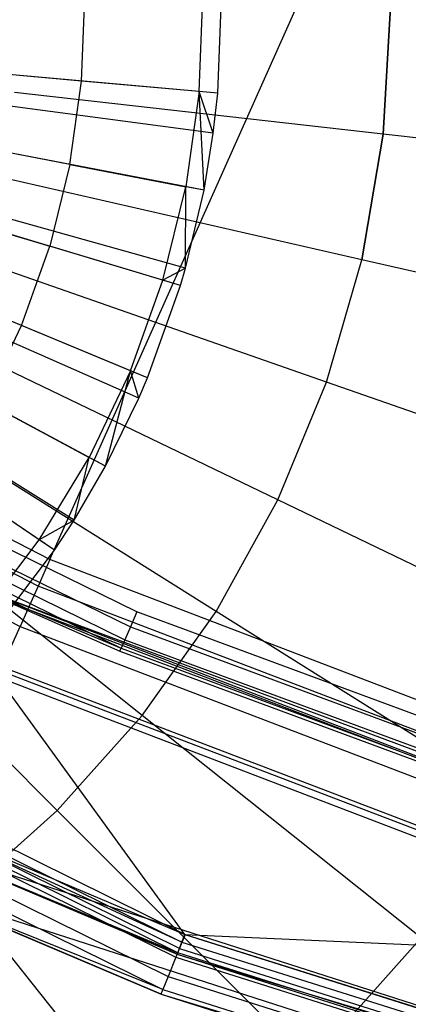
# Model space of a CAD drawing. Extents: x 0.2 to 44.2, y -21.9 to 24.
# Tile 15 of 239: x 15.3 to 16.2, y -16.3 to -14. Entities that reach past the tile are written whole.
import ezdxf

# ---------------------------------------------------------------- set-up
doc = ezdxf.new("R2010")
doc.units = 0
doc.header["$LTSCALE"] = 2.54
doc.layers.get('0').update_dxf_attribs({"color": 13, "linetype": 'CONTINUOUS'})

# ---------------------------------------------------------------- blocks, each defined once
blk = doc.blocks.new('GRUPUJ_2')
at = {"color": 0}
for p, q in [((11.5001, 4.1012, 7.1401), (11.5076, 4.2968, 7.1401)), ((11.5001, 4.1012, 7.1401), (11.5076, 4.2968, 7.1401)), ((11.7734, 4.0767, 7.0202), (11.7821, 4.3001, 7.0202)), ((11.7734, 4.0767, 7.0202), (11.7821, 4.3001, 7.0202)), ((11.8162, 4.0729, 7), (11.825, 4.3006, 7)), ((11.8162, 4.0729, 7), (11.825, 4.3006, 7)), ((11.8162, 4.0729, 7), (9.9835, 4.2371, 7.55)), ((11.8162, 4.0729, 7), (9.9835, 4.2371, 7.55)), ((11.8059, 3.9802, 7), (9.9817, 4.2202, 7.55)), ((11.8059, 3.9802, 7), (9.9817, 4.2202, 7.55)), ((11.7844, 3.8472, 7), (9.9777, 4.1959, 7.55)), ((11.7844, 3.8472, 7), (9.9777, 4.1959, 7.55)), ((11.7299, 3.6259, 7), (9.9678, 4.1556, 7.55)), ((11.7299, 3.6259, 7), (9.9678, 4.1556, 7.55)), ((11.7415, 3.6657, 7), (9.9699, 4.1629, 7.55)), ((11.7415, 3.6657, 7), (9.9699, 4.1629, 7.55)), ((11.5001, 4.1012, 7.1401), (11.2075, 4.1274, 7.2518)), ((11.5001, 4.1012, 7.1401), (11.2075, 4.1274, 7.2518)), ((11.6329, 3.3636, 7), (9.9501, 4.1078, 7.55)), ((11.6329, 3.3636, 7), (9.9501, 4.1078, 7.55)), ((11.6533, 3.4112, 7), (9.9538, 4.1165, 7.55)), ((11.6533, 3.4112, 7), (9.9538, 4.1165, 7.55)), ((11.4727, 3.9074, 7.1401), (11.5001, 4.1012, 7.1401)), ((11.4727, 3.9074, 7.1401), (11.5001, 4.1012, 7.1401)), ((11.7734, 4.0767, 7.0202), (11.5001, 4.1012, 7.1401)), ((11.7734, 4.0767, 7.0202), (11.5001, 4.1012, 7.1401)), ((11.5554, 3.2054, 7), (9.936, 4.079, 7.55)), ((11.5554, 3.2054, 7), (9.936, 4.079, 7.55)), ((11.7734, 4.0767, 7.0202), (11.7422, 3.8553, 7.0202)), ((11.7734, 4.0767, 7.0202), (11.7422, 3.8553, 7.0202)), ((11.8162, 4.0729, 7), (11.7734, 4.0767, 7.0202)), ((11.7844, 3.8472, 7), (11.7734, 4.0767, 7.0202)), ((11.8059, 3.9802, 7), (11.7734, 4.0767, 7.0202)), ((11.8162, 4.0729, 7), (11.7734, 4.0767, 7.0202)), ((11.8059, 3.9802, 7), (11.7734, 4.0767, 7.0202)), ((11.7844, 3.8472, 7), (11.7734, 4.0767, 7.0202)), ((11.4824, 3.08, 7), (9.9227, 4.0561, 7.55)), ((11.4824, 3.08, 7), (9.9227, 4.0561, 7.55)), ((11.8059, 3.9802, 7), (11.8162, 4.0729, 7)), ((11.8059, 3.9802, 7), (11.8162, 4.0729, 7)), ((11.4372, 3.0105, 7), (9.9145, 4.0435, 7.55)), ((11.4372, 3.0105, 7), (9.9145, 4.0435, 7.55)), ((11.4727, 3.9074, 7.1401), (11.1843, 3.963, 7.2518)), ((11.4727, 3.9074, 7.1401), (11.1843, 3.963, 7.2518)), ((11.7844, 3.8472, 7), (11.8059, 3.9802, 7)), ((11.7844, 3.8472, 7), (11.8059, 3.9802, 7)), ((11.4727, 3.9074, 7.1401), (11.426, 3.7173, 7.1401)), ((11.4727, 3.9074, 7.1401), (11.426, 3.7173, 7.1401)), ((11.4727, 3.9074, 7.1401), (11.7422, 3.8553, 7.0202)), ((11.4727, 3.9074, 7.1401), (11.7422, 3.8553, 7.0202)), ((11.6888, 3.6383, 7.0202), (11.7422, 3.8553, 7.0202)), ((11.6888, 3.6383, 7.0202), (11.7422, 3.8553, 7.0202)), ((11.7415, 3.6657, 7), (11.7422, 3.8553, 7.0202)), ((11.7415, 3.6657, 7), (11.7422, 3.8553, 7.0202)), ((11.7415, 3.6657, 7), (11.7844, 3.8472, 7)), ((11.7415, 3.6657, 7), (11.7844, 3.8472, 7)), ((11.7844, 3.8472, 7), (11.7422, 3.8553, 7.0202)), ((11.7844, 3.8472, 7), (11.7422, 3.8553, 7.0202)), ((11.1447, 3.8018, 7.2518), (11.426, 3.7173, 7.1401)), ((11.1447, 3.8018, 7.2518), (11.426, 3.7173, 7.1401)), ((11.3602, 3.5329, 7.1401), (11.426, 3.7173, 7.1401)), ((11.3602, 3.5329, 7.1401), (11.426, 3.7173, 7.1401)), ((11.6888, 3.6383, 7.0202), (11.426, 3.7173, 7.1401)), ((11.6888, 3.6383, 7.0202), (11.426, 3.7173, 7.1401)), ((11.7415, 3.6657, 7), (11.6888, 3.6383, 7.0202)), ((11.7415, 3.6657, 7), (11.6888, 3.6383, 7.0202)), ((11.7299, 3.6259, 7), (11.7415, 3.6657, 7)), ((11.7299, 3.6259, 7), (11.7415, 3.6657, 7)), ((11.3602, 3.5329, 7.1401), (11.0889, 3.6455, 7.2518)), ((11.3602, 3.5329, 7.1401), (11.0889, 3.6455, 7.2518)), ((11.6137, 3.4277, 7.0202), (11.6888, 3.6383, 7.0202)), ((11.6137, 3.4277, 7.0202), (11.6888, 3.6383, 7.0202)), ((11.6533, 3.4112, 7), (11.7299, 3.6259, 7)), ((11.6533, 3.4112, 7), (11.7299, 3.6259, 7)), ((11.7299, 3.6259, 7), (11.6888, 3.6383, 7.0202)), ((11.7299, 3.6259, 7), (11.6888, 3.6383, 7.0202)), ((11.2761, 3.3561, 7.1401), (11.3602, 3.5329, 7.1401)), ((11.2761, 3.3561, 7.1401), (11.3602, 3.5329, 7.1401)), ((11.6137, 3.4277, 7.0202), (11.3602, 3.5329, 7.1401)), ((11.6137, 3.4277, 7.0202), (11.3602, 3.5329, 7.1401)), ((11.6137, 3.4277, 7.0202), (11.5176, 3.2258, 7.0202)), ((11.6137, 3.4277, 7.0202), (11.5176, 3.2258, 7.0202)), ((11.5554, 3.2054, 7), (11.6137, 3.4277, 7.0202)), ((11.5554, 3.2054, 7), (11.6137, 3.4277, 7.0202)), ((11.6329, 3.3636, 7), (11.6137, 3.4277, 7.0202)), ((11.6533, 3.4112, 7), (11.6137, 3.4277, 7.0202)), ((11.6533, 3.4112, 7), (11.6137, 3.4277, 7.0202)), ((11.6329, 3.3636, 7), (11.6137, 3.4277, 7.0202)), ((11.6329, 3.3636, 7), (11.6533, 3.4112, 7)), ((11.6329, 3.3636, 7), (11.6533, 3.4112, 7)), ((11.2761, 3.3561, 7.1401), (11.5176, 3.2258, 7.0202)), ((11.2761, 3.3561, 7.1401), (11.5176, 3.2258, 7.0202)), ((11.5554, 3.2054, 7), (11.6329, 3.3636, 7)), ((11.5554, 3.2054, 7), (11.6329, 3.3636, 7)), ((11.4016, 3.0346, 7.0202), (11.5176, 3.2258, 7.0202)), ((11.4016, 3.0346, 7.0202), (11.5176, 3.2258, 7.0202)), ((11.4824, 3.08, 7), (11.5176, 3.2258, 7.0202)), ((11.4824, 3.08, 7), (11.5176, 3.2258, 7.0202)), ((11.4824, 3.08, 7), (11.5554, 3.2054, 7)), ((11.4824, 3.08, 7), (11.5554, 3.2054, 7)), ((11.5554, 3.2054, 7), (11.5176, 3.2258, 7.0202)), ((11.5554, 3.2054, 7), (11.5176, 3.2258, 7.0202)), ((11.4016, 3.0346, 7.0202), (11.1745, 3.1887, 7.1401)), ((11.4016, 3.0346, 7.0202), (11.1745, 3.1887, 7.1401)), ((11.4824, 3.08, 7), (11.4016, 3.0346, 7.0202)), ((11.4824, 3.08, 7), (11.4016, 3.0346, 7.0202)), ((11.4372, 3.0105, 7), (11.4824, 3.08, 7)), ((11.4372, 3.0105, 7), (11.4824, 3.08, 7)), ((11.2669, 2.8562, 7.0202), (11.4016, 3.0346, 7.0202)), ((11.2669, 2.8562, 7.0202), (11.4016, 3.0346, 7.0202)), ((11.4372, 3.0105, 7), (11.4016, 3.0346, 7.0202)), ((11.4372, 3.0105, 7), (11.4016, 3.0346, 7.0202)), ((11.2998, 2.8286, 7), (11.4372, 3.0105, 7)), ((11.2998, 2.8286, 7), (11.4372, 3.0105, 7))]:
    blk.add_line(p, q, dxfattribs=at)
blk = doc.blocks.new('KARO-10934_STL')
at = {"color": 0}
for p, q in [((15.3978, -15.2252, 125.8858), (22.1855, 0, 125.7675)), ((15.3978, -15.2252, 125.8858), (22.1855, 0, 125.7675)), ((15.3978, -15.2252, 125.8858), (13.7914, -14.402, 125.8858)), ((15.3978, -15.2252, 125.8858), (13.7914, -14.402, 125.8858)), ((15.3703, -15.2868, 125.8986), (13.7575, -14.4603, 125.8986)), ((15.3703, -15.2868, 125.8986), (13.7575, -14.4603, 125.8986)), ((13.7277, -14.5114, 125.9335), (15.3462, -15.3408, 125.9335)), ((13.7277, -14.5114, 125.9335), (15.3462, -15.3408, 125.9335)), ((13.7057, -14.5492, 125.9865), (15.3284, -15.3807, 125.9865)), ((13.7057, -14.5492, 125.9865), (15.3284, -15.3807, 125.9865)), ((15.5998, -15.3466, 124.2995), (14.081, -14.6016, 124.2995)), ((15.5998, -15.3466, 124.2995), (14.081, -14.6016, 124.2995)), ((14.0624, -14.635, 124.3072), (15.5847, -15.3818, 124.3072)), ((14.0624, -14.635, 124.3072), (15.5847, -15.3818, 124.3072)), ((14.0466, -14.6634, 124.3288), (15.5719, -15.4116, 124.3288)), ((14.0466, -14.6634, 124.3288), (15.5719, -15.4116, 124.3288)), ((14.0361, -14.6824, 124.3613), (15.5633, -15.4315, 124.3613)), ((14.0361, -14.6824, 124.3613), (15.5633, -15.4315, 124.3613)), ((13.3305, -14.9197, 126.3025), (15.7118, -16.0965, 126.3025)), ((13.3305, -14.9197, 126.3025), (15.7118, -16.0965, 126.3025)), ((13.3206, -14.9365, 126.1984), (15.7045, -16.1147, 126.1984)), ((13.3206, -14.9365, 126.1984), (15.7045, -16.1147, 126.1984)), ((13.3013, -14.969, 126.291), (15.6904, -16.1497, 126.291)), ((13.3013, -14.969, 126.291), (15.6904, -16.1497, 126.291)), ((15.6946, -16.1392, 126.1714), (13.3071, -14.9593, 126.1714)), ((15.6946, -16.1392, 126.1714), (13.3071, -14.9593, 126.1714)), ((15.6986, -16.1294, 126.1875), (13.3125, -14.9502, 126.1875)), ((15.6986, -16.1294, 126.1875), (13.3125, -14.9502, 126.1875)), ((13.2765, -15.0107, 126.2584), (15.6723, -16.1948, 126.2584)), ((13.2765, -15.0107, 126.2584), (15.6723, -16.1948, 126.2584)), ((13.2599, -15.0386, 126.2098), (15.6602, -16.2249, 126.2098)), ((13.2599, -15.0386, 126.2098), (15.6602, -16.2249, 126.2098)), ((15.3978, -15.2252, 125.8858), (15.3703, -15.2868, 125.8986)), ((15.3978, -15.2252, 125.8858), (15.3703, -15.2868, 125.8986)), ((17.0837, -15.8698, 125.8858), (15.3978, -15.2252, 125.8858)), ((17.0837, -15.8698, 125.8858), (15.3978, -15.2252, 125.8858)), ((17.4524, -16.1195, 125.9495), (15.2065, -15.2818, 125.9495)), ((15.2065, -15.2818, 125.9495), (17.1562, -16.0295, 124.3996)), ((15.2065, -15.2818, 125.9495), (17.1562, -16.0295, 124.3996)), ((15.2065, -15.2818, 125.9495), (15.5603, -15.4385, 124.3996)), ((15.2065, -15.2818, 124.3996), (15.5603, -15.4385, 124.3996)), ((15.2065, -15.2818, 125.9495), (15.5603, -15.4385, 124.3996)), ((17.4524, -16.1195, 125.9495), (15.2065, -15.2818, 125.9495)), ((15.2065, -15.2818, 124.3996), (15.5603, -15.4385, 124.3996)), ((15.2065, -15.2818, 124.3996), (15.5633, -15.4315, 124.3613)), ((15.2065, -15.2818, 124.3996), (15.5633, -15.4315, 124.3613)), ((15.3703, -15.2868, 125.8986), (15.3462, -15.3408, 125.9335)), ((15.3703, -15.2868, 125.8986), (15.3462, -15.3408, 125.9335)), ((17.063, -15.934, 125.8986), (15.3703, -15.2868, 125.8986)), ((17.063, -15.934, 125.8986), (15.3703, -15.2868, 125.8986)), ((15.3462, -15.3408, 125.9335), (15.3284, -15.3807, 125.9865)), ((15.3462, -15.3408, 125.9335), (15.3284, -15.3807, 125.9865)), ((15.3462, -15.3408, 125.9335), (17.045, -15.9903, 125.9335)), ((15.3462, -15.3408, 125.9335), (17.045, -15.9903, 125.9335)), ((15.5998, -15.3466, 124.2995), (15.5847, -15.3818, 124.3072)), ((15.5998, -15.3466, 124.2995), (15.5847, -15.3818, 124.3072)), ((17.1861, -15.9341, 124.2995), (15.5998, -15.3466, 124.2995)), ((17.1861, -15.9341, 124.2995), (15.5998, -15.3466, 124.2995)), ((15.2867, -15.4743, 126.1649), (15.3284, -15.3807, 125.9865)), ((15.2867, -15.4743, 126.1649), (15.3284, -15.3807, 125.9865)), ((15.3284, -15.3807, 125.9865), (17.0316, -16.0319, 125.9865)), ((15.3284, -15.3807, 125.9865), (17.0316, -16.0319, 125.9865)), ((15.5847, -15.3818, 124.3072), (15.5719, -15.4116, 124.3288)), ((15.5847, -15.3818, 124.3072), (15.5719, -15.4116, 124.3288)), ((15.5847, -15.3818, 124.3072), (17.1747, -15.9706, 124.3072)), ((15.5847, -15.3818, 124.3072), (17.1747, -15.9706, 124.3072)), ((15.5719, -15.4116, 124.3288), (15.5633, -15.4315, 124.3613)), ((15.5719, -15.4116, 124.3288), (15.5633, -15.4315, 124.3613)), ((15.5719, -15.4116, 124.3288), (17.165, -16.0016, 124.3288)), ((15.5719, -15.4116, 124.3288), (17.165, -16.0016, 124.3288)), ((15.5603, -15.4385, 124.3996), (15.5633, -15.4315, 124.3613)), ((15.5603, -15.4385, 124.3996), (15.5633, -15.4315, 124.3613)), ((15.5603, -15.4385, 124.3996), (17.1562, -16.0295, 124.3996)), ((15.5603, -15.4385, 124.3996), (17.1562, -16.0295, 124.3996)), ((15.5633, -15.4315, 124.3613), (17.1585, -16.0223, 124.3613)), ((15.5633, -15.4315, 124.3613), (17.1585, -16.0223, 124.3613)), ((16.9971, -16.1393, 126.1818), (15.2825, -15.4837, 126.1818)), ((16.9971, -16.1393, 126.1818), (15.2825, -15.4837, 126.1818)), ((15.2867, -15.4743, 126.1649), (17.0002, -16.1295, 126.1649)), ((15.2867, -15.4743, 126.1649), (17.0002, -16.1295, 126.1649)), ((15.7115, -16.0972, 126.2025), (15.2761, -15.498, 126.1937)), ((15.2761, -15.498, 126.1937), (16.9923, -16.1542, 126.1937)), ((15.7115, -16.0972, 126.2025), (15.2761, -15.498, 126.1937)), ((15.2761, -15.498, 126.1937), (16.9923, -16.1542, 126.1937)), ((15.7045, -16.1147, 126.1984), (15.1206, -15.8468, 126.2025)), ((15.1206, -15.8468, 126.2025), (15.7115, -16.0972, 126.2025)), ((15.7045, -16.1147, 126.1984), (15.1206, -15.8468, 126.2025)), ((15.1206, -15.8468, 126.2025), (15.7115, -16.0972, 126.2025)), ((15.1007, -15.8915, 124.285), (18.6825, -17.043, 124.285)), ((15.1007, -15.8915, 126.1525), (15.6933, -16.1427, 126.1525)), ((15.6933, -16.1427, 126.1525), (15.1007, -15.8915, 124.285)), ((15.6933, -16.1427, 126.1525), (15.1007, -15.8915, 124.285)), ((15.1007, -15.8915, 124.285), (18.6825, -17.043, 124.285)), ((15.1007, -15.8915, 126.1525), (15.6933, -16.1427, 126.1525)), ((15.1007, -15.8915, 126.1525), (15.6946, -16.1392, 126.1714)), ((15.1007, -15.8915, 126.1525), (15.6946, -16.1392, 126.1714)), ((18.6624, -17.141, 124.285), (15.06, -15.9829, 124.285)), ((15.06, -15.9829, 126.1525), (15.6559, -16.2355, 126.1525)), ((15.6602, -16.2249, 126.2098), (15.06, -15.9829, 126.1525)), ((15.6602, -16.2249, 126.2098), (15.06, -15.9829, 126.1525)), ((15.6559, -16.2355, 126.1525), (15.06, -15.9829, 124.285)), ((18.6624, -17.141, 124.285), (15.06, -15.9829, 124.285)), ((15.6559, -16.2355, 126.1525), (15.06, -15.9829, 124.285)), ((15.06, -15.9829, 126.1525), (15.6559, -16.2355, 126.1525)), ((15.7118, -16.0965, 126.3025), (15.6904, -16.1497, 126.291)), ((15.7118, -16.0965, 126.3025), (15.6904, -16.1497, 126.291)), ((15.6986, -16.1294, 126.1875), (15.7045, -16.1147, 126.1984)), ((15.6986, -16.1294, 126.1875), (15.7045, -16.1147, 126.1984)), ((15.7045, -16.1147, 126.1984), (15.7115, -16.0972, 126.2025)), ((15.7045, -16.1147, 126.1984), (15.7115, -16.0972, 126.2025)), ((15.7045, -16.1147, 126.1984), (18.2404, -16.9151, 126.1984)), ((15.7045, -16.1147, 126.1984), (18.2404, -16.9151, 126.1984)), ((15.7115, -16.0972, 126.2025), (18.2446, -16.8968, 126.2025)), ((15.7115, -16.0972, 126.2025), (18.2446, -16.8968, 126.2025)), ((15.7115, -16.0972, 126.2025), (16.9923, -16.1542, 126.1937)), ((15.7115, -16.0972, 126.2025), (16.9923, -16.1542, 126.1937)), ((15.7118, -16.0965, 126.3025), (18.2448, -16.8961, 126.3025)), ((15.7118, -16.0965, 126.3025), (18.2448, -16.8961, 126.3025)), ((15.6946, -16.1392, 126.1714), (15.6986, -16.1294, 126.1875)), ((15.6946, -16.1392, 126.1714), (15.6986, -16.1294, 126.1875)), ((15.6986, -16.1294, 126.1875), (18.2368, -16.9306, 126.1875)), ((15.6986, -16.1294, 126.1875), (18.2368, -16.9306, 126.1875)), ((15.6904, -16.1497, 126.291), (15.6723, -16.1948, 126.2584)), ((15.6904, -16.1497, 126.291), (15.6723, -16.1948, 126.2584)), ((15.6904, -16.1497, 126.291), (18.2318, -16.9519, 126.291)), ((15.6904, -16.1497, 126.291), (18.2318, -16.9519, 126.291)), ((15.6933, -16.1427, 126.1525), (15.6946, -16.1392, 126.1714)), ((15.6933, -16.1427, 126.1525), (15.6946, -16.1392, 126.1714)), ((15.6933, -16.1427, 126.1525), (18.6825, -17.043, 124.285)), ((15.6933, -16.1427, 126.1525), (18.2335, -16.9445, 126.1525)), ((15.6933, -16.1427, 126.1525), (18.6825, -17.043, 124.285)), ((15.6933, -16.1427, 126.1525), (18.2335, -16.9445, 126.1525)), ((18.2343, -16.9409, 126.1714), (15.6946, -16.1392, 126.1714)), ((18.2343, -16.9409, 126.1714), (15.6946, -16.1392, 126.1714)), ((15.6723, -16.1948, 126.2584), (15.6602, -16.2249, 126.2098)), ((15.6723, -16.1948, 126.2584), (15.6602, -16.2249, 126.2098)), ((15.6723, -16.1948, 126.2584), (18.2208, -16.9992, 126.2584)), ((15.6723, -16.1948, 126.2584), (18.2208, -16.9992, 126.2584)), ((15.6559, -16.2355, 126.1525), (15.6602, -16.2249, 126.2098)), ((15.6559, -16.2355, 126.1525), (15.6602, -16.2249, 126.2098)), ((15.6602, -16.2249, 126.2098), (18.2134, -17.0308, 126.2098)), ((15.6602, -16.2249, 126.2098), (18.2134, -17.0308, 126.2098)), ((15.6559, -16.2355, 126.1525), (18.2108, -17.0419, 126.1525)), ((15.6559, -16.2355, 126.1525), (18.2108, -17.0419, 126.1525)), ((15.6559, -16.2355, 126.1525), (18.6624, -17.141, 124.285)), ((15.6559, -16.2355, 126.1525), (18.6624, -17.141, 124.285))]:
    blk.add_line(p, q, dxfattribs=at)
blk.add_blockref('GRUPUJ_2', (3.9714, -18.2138, 12.8689), dxfattribs=at)
blk = doc.blocks.new('GRUPUJ_1')
at = {"color": 0}
for p, q in [((15.95, 7.7042, 18.4923), (15.9667, 8, 18.4923)), ((15.95, 7.7042, 18.4923), (15.9667, 8, 18.4923)), ((15.9667, 8, 3.3902), (15.95, 7.7042, 3.3902)), ((15.9667, 8, 3.3902), (15.95, 7.7042, 3.3902)), ((15.95, 7.7042, 18.4923), (15.0934, 7.8007, 18.7407)), ((15.95, 7.7042, 18.4923), (15.0934, 7.8007, 18.7407)), ((15.95, 7.7042, 3.3902), (15.0934, 7.8007, 3.1418)), ((15.95, 7.7042, 3.3902), (15.0934, 7.8007, 3.1418)), ((15.9004, 7.412, 18.4923), (15.95, 7.7042, 18.4923)), ((15.9004, 7.412, 18.4923), (15.95, 7.7042, 18.4923)), ((15.95, 7.7042, 3.3902), (15.9004, 7.412, 3.3902)), ((15.95, 7.7042, 3.3902), (15.9004, 7.412, 3.3902)), ((16.7737, 7.6114, 18.149), (15.95, 7.7042, 18.4923)), ((16.7737, 7.6114, 18.149), (15.95, 7.7042, 18.4923)), ((16.7737, 7.6114, 3.7335), (15.95, 7.7042, 3.3902)), ((16.7737, 7.6114, 3.7335), (15.95, 7.7042, 3.3902)), ((15.9004, 7.412, 18.4923), (15.06, 7.6039, 18.7407)), ((15.9004, 7.412, 18.4923), (15.06, 7.6039, 18.7407)), ((15.9004, 7.412, 3.3902), (15.06, 7.6039, 3.1418)), ((15.9004, 7.412, 3.3902), (15.06, 7.6039, 3.1418)), ((15.8184, 7.1273, 18.4923), (15.0047, 7.412, 18.7407)), ((15.8184, 7.1273, 18.4923), (15.0047, 7.412, 18.7407)), ((15.8184, 7.1273, 3.3902), (15.0047, 7.412, 3.1418)), ((15.8184, 7.1273, 3.3902), (15.0047, 7.412, 3.1418)), ((15.8184, 7.1273, 18.4923), (15.9004, 7.412, 18.4923)), ((15.8184, 7.1273, 18.4923), (15.9004, 7.412, 18.4923)), ((15.8184, 7.1273, 3.3902), (15.9004, 7.412, 3.3902)), ((15.8184, 7.1273, 3.3902), (15.9004, 7.412, 3.3902)), ((16.7085, 7.2276, 18.149), (15.9004, 7.412, 18.4923)), ((16.7085, 7.2276, 18.149), (15.9004, 7.412, 18.4923)), ((16.7085, 7.2276, 3.7335), (15.9004, 7.412, 3.3902)), ((16.7085, 7.2276, 3.7335), (15.9004, 7.412, 3.3902)), ((15.705, 6.8536, 18.4923), (14.9283, 7.2276, 18.7407)), ((15.705, 6.8536, 3.3902), (14.9283, 7.2276, 3.1418)), ((15.705, 6.8536, 3.3902), (14.9283, 7.2276, 3.1418)), ((15.705, 6.8536, 18.4923), (14.9283, 7.2276, 18.7407)), ((15.705, 6.8536, 18.4923), (15.8184, 7.1273, 18.4923)), ((15.705, 6.8536, 18.4923), (15.8184, 7.1273, 18.4923)), ((15.705, 6.8536, 3.3902), (15.8184, 7.1273, 3.3902)), ((15.705, 6.8536, 3.3902), (15.8184, 7.1273, 3.3902)), ((16.6007, 6.8536, 18.149), (15.8184, 7.1273, 18.4923)), ((16.6007, 6.8536, 18.149), (15.8184, 7.1273, 18.4923)), ((16.6007, 6.8536, 3.7335), (15.8184, 7.1273, 3.3902)), ((16.6007, 6.8536, 3.7335), (15.8184, 7.1273, 3.3902)), ((15.5617, 6.5942, 3.3902), (14.8317, 7.0529, 3.1418)), ((15.5617, 6.5942, 3.3902), (14.8317, 7.0529, 3.1418)), ((15.5617, 6.5942, 18.4923), (14.8317, 7.0529, 18.7407)), ((15.5617, 6.5942, 18.4923), (14.8317, 7.0529, 18.7407)), ((15.3902, 6.3526, 3.3902), (14.7162, 6.8901, 3.1418)), ((15.3902, 6.3526, 3.3902), (14.7162, 6.8901, 3.1418)), ((15.3902, 6.3526, 18.4923), (14.7162, 6.8901, 18.7407)), ((15.3902, 6.3526, 18.4923), (14.7162, 6.8901, 18.7407)), ((15.5617, 6.5942, 3.3902), (15.705, 6.8536, 3.3902)), ((15.5617, 6.5942, 3.3902), (15.705, 6.8536, 3.3902)), ((15.5617, 6.5942, 18.4923), (15.705, 6.8536, 18.4923)), ((15.5617, 6.5942, 18.4923), (15.705, 6.8536, 18.4923)), ((16.4518, 6.494, 18.149), (15.705, 6.8536, 18.4923)), ((16.4518, 6.494, 3.7335), (15.705, 6.8536, 3.3902)), ((16.4518, 6.494, 3.7335), (15.705, 6.8536, 3.3902)), ((16.4518, 6.494, 18.149), (15.705, 6.8536, 18.4923)), ((15.1928, 6.1317, 3.3902), (14.5832, 6.7412, 3.1418)), ((15.1928, 6.1317, 3.3902), (14.5832, 6.7412, 3.1418)), ((15.1928, 6.1317, 18.4923), (14.5832, 6.7412, 18.7407)), ((15.1928, 6.1317, 18.4923), (14.5832, 6.7412, 18.7407)), ((15.3902, 6.3526, 3.3902), (15.5617, 6.5942, 3.3902)), ((15.3902, 6.3526, 3.3902), (15.5617, 6.5942, 3.3902)), ((15.3902, 6.3526, 18.4923), (15.5617, 6.5942, 18.4923)), ((15.3902, 6.3526, 18.4923), (15.5617, 6.5942, 18.4923)), ((16.2635, 6.1533, 3.7335), (15.5617, 6.5942, 3.3902)), ((16.2635, 6.1533, 3.7335), (15.5617, 6.5942, 3.3902)), ((16.2635, 6.1533, 18.149), (15.5617, 6.5942, 18.4923)), ((16.2635, 6.1533, 18.149), (15.5617, 6.5942, 18.4923)), ((15.1928, 6.1317, 3.3902), (15.3902, 6.3526, 3.3902)), ((15.1928, 6.1317, 3.3902), (15.3902, 6.3526, 3.3902)), ((15.1928, 6.1317, 18.4923), (15.3902, 6.3526, 18.4923)), ((15.1928, 6.1317, 18.4923), (15.3902, 6.3526, 18.4923)), ((16.0382, 5.8358, 3.7335), (15.3902, 6.3526, 3.3902)), ((16.0382, 5.8358, 3.7335), (15.3902, 6.3526, 3.3902)), ((16.0382, 5.8358, 18.149), (15.3902, 6.3526, 18.4923)), ((16.0382, 5.8358, 18.149), (15.3902, 6.3526, 18.4923)), ((14.9718, 5.9342, 3.3902), (15.1928, 6.1317, 3.3902)), ((14.9718, 5.9342, 3.3902), (15.1928, 6.1317, 3.3902)), ((14.9718, 5.9342, 18.4923), (15.1928, 6.1317, 18.4923)), ((14.9718, 5.9342, 18.4923), (15.1928, 6.1317, 18.4923)), ((15.7788, 5.5456, 3.7335), (15.1928, 6.1317, 3.3902)), ((15.7788, 5.5456, 3.7335), (15.1928, 6.1317, 3.3902)), ((15.7788, 5.5456, 18.149), (15.1928, 6.1317, 18.4923)), ((15.7788, 5.5456, 18.149), (15.1928, 6.1317, 18.4923)), ((15.4886, 5.2862, 3.7335), (14.9718, 5.9342, 3.3902)), ((15.4886, 5.2862, 3.7335), (14.9718, 5.9342, 3.3902)), ((15.4886, 5.2862, 18.149), (14.9718, 5.9342, 18.4923)), ((15.4886, 5.2862, 18.149), (14.9718, 5.9342, 18.4923)), ((15.7788, 5.5456, 3.7335), (16.0382, 5.8358, 3.7335)), ((15.7788, 5.5456, 3.7335), (16.0382, 5.8358, 3.7335)), ((15.7788, 5.5456, 18.149), (16.0382, 5.8358, 18.149)), ((15.7788, 5.5456, 18.149), (16.0382, 5.8358, 18.149))]:
    blk.add_line(p, q, dxfattribs=at)
blk = doc.blocks.new('GRUPUJ_3')
at = {"color": 0}
for name, p in [('GRUPUJ_1', (0, 0)), ('KARO-10934_STL', (-0.2222, 21.9402, -1.2505))]:
    blk.add_blockref(name, p, dxfattribs=at)

msp = doc.modelspace()

# ---------------------------------------------------------------- block references
at = {"color": 0}
msp.add_blockref('GRUPUJ_3', (0.2222, -21.9402, 1.2505), dxfattribs=at)

doc.saveas('drawing.dxf')
